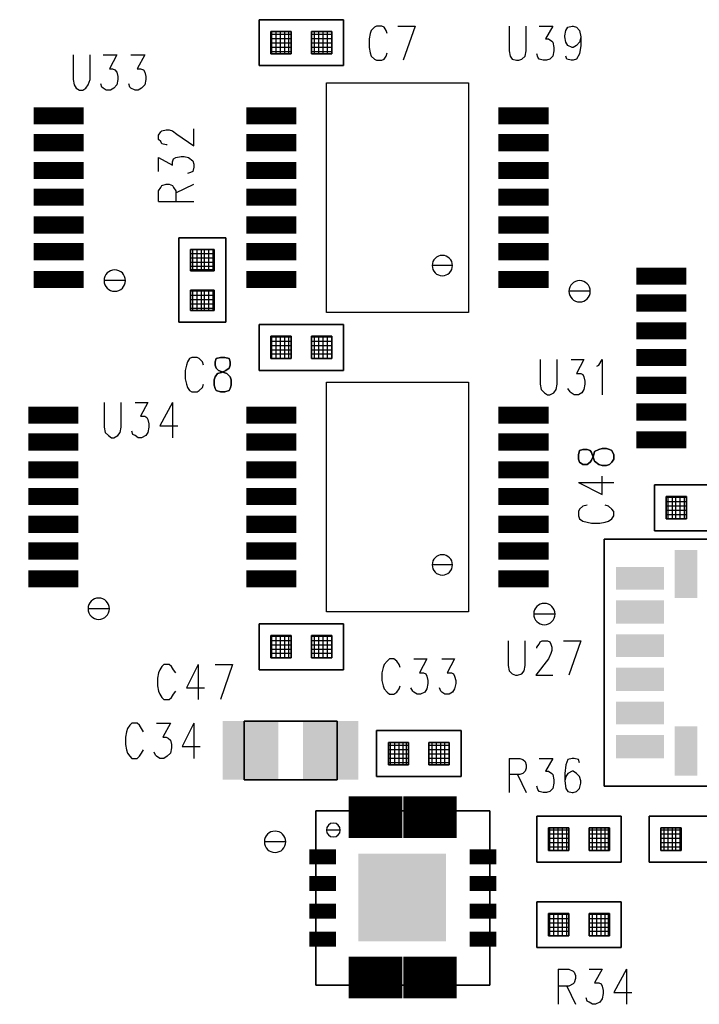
# Model space of a CAD drawing. Extents: x 12 to 27.9, y 10.8 to 21.2.
# Tile 18 of 32: x 19.644 to 20.28, y 15.068 to 15.989. Entities that reach past the tile are written whole.
import ezdxf

# ---------------------------------------------------------------- set-up
doc = ezdxf.new("R2010")
doc.units = 0
doc.layers.add('ASSYDWGBOT_pho', color=1, linetype='CONTINUOUS')

msp = doc.modelspace()

# ---------------------------------------------------------------- linework, layer by layer
at = {"layer": 'ASSYDWGBOT_pho'}
for points in [[(19.868, 15.989), (19.947, 15.989)], [(19.868, 15.946), (19.868, 15.989)], [(19.947, 15.989), (19.947, 15.946)], [(19.898, 15.978), (19.879, 15.978)], [(19.879, 15.978), (19.879, 15.957)], [(19.898, 15.978), (19.879, 15.978)], [(19.879, 15.978), (19.879, 15.957)], [(19.898, 15.957), (19.898, 15.978)], [(19.898, 15.957), (19.898, 15.978)], [(19.936, 15.978), (19.917, 15.978)], [(19.917, 15.978), (19.917, 15.957)], [(19.936, 15.978), (19.917, 15.978)], [(19.917, 15.978), (19.917, 15.957)], [(19.936, 15.957), (19.936, 15.978)], [(19.936, 15.957), (19.936, 15.978)], [(19.879, 15.957), (19.898, 15.957)], [(19.879, 15.957), (19.898, 15.957)], [(19.917, 15.957), (19.936, 15.957)], [(19.917, 15.957), (19.936, 15.957)], [(19.947, 15.946), (19.868, 15.946)], [(19.793, 15.706), (19.793, 15.785)], [(19.793, 15.785), (19.837, 15.785)], [(19.837, 15.785), (19.837, 15.706)], [(19.826, 15.774), (19.804, 15.774)], [(19.804, 15.774), (19.804, 15.754)], [(19.826, 15.774), (19.804, 15.774)], [(19.804, 15.774), (19.804, 15.754)], [(19.826, 15.754), (19.826, 15.774)], [(19.826, 15.754), (19.826, 15.774)], [(19.804, 15.754), (19.826, 15.754)], [(19.804, 15.754), (19.826, 15.754)], [(19.826, 15.736), (19.804, 15.736)], [(19.804, 15.736), (19.804, 15.717)], [(19.826, 15.736), (19.804, 15.736)], [(19.804, 15.736), (19.804, 15.717)], [(19.826, 15.717), (19.826, 15.736)], [(19.826, 15.717), (19.826, 15.736)], [(19.804, 15.717), (19.826, 15.717)], [(19.804, 15.717), (19.826, 15.717)], [(19.837, 15.706), (19.793, 15.706)], [(19.868, 15.704), (19.947, 15.704)], [(19.868, 15.661), (19.868, 15.704)], [(19.947, 15.704), (19.947, 15.661)], [(19.898, 15.693), (19.879, 15.693)], [(19.879, 15.693), (19.879, 15.672)], [(19.898, 15.693), (19.879, 15.693)], [(19.879, 15.693), (19.879, 15.672)], [(19.898, 15.672), (19.898, 15.693)], [(19.898, 15.672), (19.898, 15.693)], [(19.936, 15.693), (19.917, 15.693)], [(19.917, 15.693), (19.917, 15.672)], [(19.936, 15.693), (19.917, 15.693)], [(19.917, 15.693), (19.917, 15.672)], [(19.936, 15.672), (19.936, 15.693)], [(19.936, 15.672), (19.936, 15.693)], [(19.828, 15.672), (19.827, 15.669)], [(19.827, 15.669), (19.827, 15.666)], [(19.832, 15.673), (19.828, 15.672)], [(19.836, 15.673), (19.832, 15.673)], [(19.84, 15.672), (19.836, 15.673)], [(19.841, 15.669), (19.84, 15.672)], [(19.841, 15.666), (19.841, 15.669)], [(19.879, 15.672), (19.898, 15.672)], [(19.879, 15.672), (19.898, 15.672)], [(19.917, 15.672), (19.936, 15.672)], [(19.917, 15.672), (19.936, 15.672)], [(19.827, 15.666), (19.828, 15.663)], [(19.827, 15.655), (19.829, 15.658)], [(19.828, 15.663), (19.83, 15.661)], [(19.829, 15.658), (19.833, 15.659)], [(19.83, 15.661), (19.835, 15.659)], [(19.833, 15.659), (19.837, 15.661)], [(19.835, 15.659), (19.838, 15.658)], [(19.837, 15.661), (19.84, 15.663)], [(19.838, 15.658), (19.841, 15.655)], [(19.84, 15.663), (19.841, 15.666)], [(19.947, 15.661), (19.868, 15.661)], [(19.826, 15.652), (19.827, 15.655)], [(19.826, 15.647), (19.826, 15.652)], [(19.841, 15.655), (19.842, 15.652)], [(19.842, 15.652), (19.842, 15.647)], [(19.827, 15.644), (19.826, 15.647)], [(19.828, 15.642), (19.827, 15.644)], [(19.832, 15.641), (19.828, 15.642)], [(19.836, 15.641), (19.832, 15.641)], [(19.84, 15.642), (19.836, 15.641)], [(19.841, 15.644), (19.84, 15.642)], [(19.842, 15.647), (19.841, 15.644)], [(20.168, 15.586), (20.167, 15.582)], [(20.171, 15.587), (20.168, 15.586)], [(20.175, 15.587), (20.171, 15.587)], [(20.178, 15.586), (20.175, 15.587)], [(20.179, 15.584), (20.178, 15.586)], [(20.181, 15.579), (20.179, 15.584)], [(20.181, 15.581), (20.182, 15.585)], [(20.182, 15.585), (20.186, 15.587)], [(20.186, 15.587), (20.189, 15.588)], [(20.189, 15.588), (20.193, 15.588)], [(20.193, 15.588), (20.196, 15.587)], [(20.196, 15.587), (20.198, 15.586)], [(20.198, 15.586), (20.2, 15.582)], [(20.167, 15.582), (20.167, 15.578)], [(20.167, 15.578), (20.168, 15.575)], [(20.168, 15.575), (20.171, 15.573)], [(20.175, 15.573), (20.178, 15.575)], [(20.178, 15.575), (20.179, 15.577)], [(20.179, 15.577), (20.181, 15.581)], [(20.182, 15.576), (20.181, 15.579)], [(20.186, 15.573), (20.182, 15.576)], [(20.198, 15.575), (20.196, 15.573)], [(20.2, 15.578), (20.198, 15.575)], [(20.2, 15.582), (20.2, 15.578)], [(20.171, 15.573), (20.175, 15.573)], [(20.189, 15.572), (20.186, 15.573)], [(20.193, 15.572), (20.189, 15.572)], [(20.196, 15.573), (20.193, 15.572)], [(20.238, 15.554), (20.317, 15.554)], [(20.238, 15.511), (20.238, 15.554)], [(20.268, 15.543), (20.249, 15.543)], [(20.249, 15.543), (20.249, 15.522)], [(20.268, 15.543), (20.249, 15.543)], [(20.249, 15.543), (20.249, 15.522)], [(20.268, 15.522), (20.268, 15.543)], [(20.268, 15.522), (20.268, 15.543)], [(20.249, 15.522), (20.268, 15.522)], [(20.249, 15.522), (20.268, 15.522)], [(20.317, 15.511), (20.238, 15.511)], [(20.191, 15.272), (20.191, 15.503)], [(20.191, 15.503), (20.344, 15.503)], [(19.868, 15.424), (19.947, 15.424)], [(19.868, 15.381), (19.868, 15.424)], [(19.947, 15.424), (19.947, 15.381)], [(19.898, 15.413), (19.879, 15.413)], [(19.879, 15.413), (19.879, 15.392)], [(19.898, 15.413), (19.879, 15.413)], [(19.879, 15.413), (19.879, 15.392)], [(19.898, 15.392), (19.898, 15.413)], [(19.898, 15.392), (19.898, 15.413)], [(19.936, 15.413), (19.917, 15.413)], [(19.917, 15.413), (19.917, 15.392)], [(19.936, 15.413), (19.917, 15.413)], [(19.917, 15.413), (19.917, 15.392)], [(19.936, 15.392), (19.936, 15.413)], [(19.936, 15.392), (19.936, 15.413)], [(19.879, 15.392), (19.898, 15.392)], [(19.879, 15.392), (19.898, 15.392)], [(19.917, 15.392), (19.936, 15.392)], [(19.917, 15.392), (19.936, 15.392)], [(19.947, 15.381), (19.868, 15.381)], [(19.854, 15.278), (19.854, 15.333)], [(19.854, 15.333), (19.941, 15.333)], [(19.941, 15.333), (19.941, 15.278)], [(19.978, 15.324), (20.057, 15.324)], [(19.978, 15.281), (19.978, 15.324)], [(20.057, 15.324), (20.057, 15.281)], [(20.008, 15.313), (19.989, 15.313)], [(19.989, 15.313), (19.989, 15.292)], [(20.008, 15.313), (19.989, 15.313)], [(19.989, 15.313), (19.989, 15.292)], [(20.008, 15.292), (20.008, 15.313)], [(20.008, 15.292), (20.008, 15.313)], [(20.046, 15.313), (20.027, 15.313)], [(20.027, 15.313), (20.027, 15.292)], [(20.046, 15.313), (20.027, 15.313)], [(20.027, 15.313), (20.027, 15.292)], [(20.046, 15.292), (20.046, 15.313)], [(20.046, 15.292), (20.046, 15.313)], [(19.989, 15.292), (20.008, 15.292)], [(19.989, 15.292), (20.008, 15.292)], [(20.027, 15.292), (20.046, 15.292)], [(20.027, 15.292), (20.046, 15.292)], [(20.057, 15.281), (19.978, 15.281)], [(19.941, 15.278), (19.854, 15.278)], [(20.344, 15.272), (20.191, 15.272)], [(20.084, 15.249), (19.921, 15.249)], [(19.921, 15.249), (19.921, 15.086)], [(20.084, 15.086), (20.084, 15.249)], [(20.128, 15.201), (20.128, 15.244)], [(20.128, 15.244), (20.207, 15.244)], [(20.207, 15.244), (20.207, 15.201)], [(20.233, 15.201), (20.233, 15.244)], [(20.233, 15.244), (20.312, 15.244)], [(20.158, 15.233), (20.139, 15.233)], [(20.139, 15.233), (20.139, 15.212)], [(20.158, 15.233), (20.139, 15.233)], [(20.139, 15.233), (20.139, 15.212)], [(20.158, 15.212), (20.158, 15.233)], [(20.158, 15.212), (20.158, 15.233)], [(20.196, 15.233), (20.177, 15.233)], [(20.177, 15.233), (20.177, 15.212)], [(20.196, 15.233), (20.177, 15.233)], [(20.177, 15.233), (20.177, 15.212)], [(20.196, 15.212), (20.196, 15.233)], [(20.196, 15.212), (20.196, 15.233)], [(20.263, 15.233), (20.244, 15.233)], [(20.244, 15.233), (20.244, 15.212)], [(20.263, 15.233), (20.244, 15.233)], [(20.244, 15.233), (20.244, 15.212)], [(20.263, 15.212), (20.263, 15.233)], [(20.263, 15.212), (20.263, 15.233)], [(20.139, 15.212), (20.158, 15.212)], [(20.139, 15.212), (20.158, 15.212)], [(20.177, 15.212), (20.196, 15.212)], [(20.177, 15.212), (20.196, 15.212)], [(20.244, 15.212), (20.263, 15.212)], [(20.244, 15.212), (20.263, 15.212)], [(20.207, 15.201), (20.128, 15.201)], [(20.312, 15.201), (20.233, 15.201)], [(20.128, 15.164), (20.207, 15.164)], [(20.128, 15.121), (20.128, 15.164)], [(20.207, 15.164), (20.207, 15.121)], [(20.158, 15.153), (20.139, 15.153)], [(20.139, 15.153), (20.139, 15.132)], [(20.158, 15.153), (20.139, 15.153)], [(20.139, 15.153), (20.139, 15.132)], [(20.158, 15.132), (20.158, 15.153)], [(20.158, 15.132), (20.158, 15.153)], [(20.196, 15.153), (20.177, 15.153)], [(20.177, 15.153), (20.177, 15.132)], [(20.196, 15.153), (20.177, 15.153)], [(20.177, 15.153), (20.177, 15.132)], [(20.196, 15.132), (20.196, 15.153)], [(20.196, 15.132), (20.196, 15.153)], [(20.139, 15.132), (20.158, 15.132)], [(20.139, 15.132), (20.158, 15.132)], [(20.177, 15.132), (20.196, 15.132)], [(20.177, 15.132), (20.196, 15.132)], [(20.207, 15.121), (20.128, 15.121)], [(19.921, 15.086), (20.084, 15.086)]]:
    msp.add_lwpolyline(points, close=True, dxfattribs=at)
for points in [[(19.976, 15.982), (19.973, 15.979)], [(19.978, 15.983), (19.976, 15.982)], [(19.983, 15.983), (19.978, 15.983)], [(19.985, 15.982), (19.983, 15.983)], [(19.987, 15.979), (19.985, 15.982)], [(19.998, 15.983), (20.014, 15.983)], [(20.014, 15.983), (20.003, 15.951)], [(20.102, 15.983), (20.102, 15.96)], [(20.118, 15.96), (20.118, 15.983)], [(20.13, 15.983), (20.143, 15.983)], [(20.143, 15.983), (20.136, 15.971)], [(20.155, 15.979), (20.157, 15.982)], [(20.157, 15.982), (20.161, 15.983)], [(20.161, 15.983), (20.162, 15.983)], [(20.162, 15.983), (20.165, 15.982)], [(20.165, 15.982), (20.168, 15.979)], [(19.898, 15.975), (19.879, 15.975)], [(19.898, 15.975), (19.879, 15.975)], [(19.898, 15.971), (19.879, 15.971)], [(19.898, 15.971), (19.879, 15.971)], [(19.88, 15.957), (19.88, 15.978)], [(19.88, 15.957), (19.88, 15.978)], [(19.884, 15.957), (19.884, 15.978)], [(19.884, 15.957), (19.884, 15.978)], [(19.888, 15.957), (19.888, 15.978)], [(19.888, 15.957), (19.888, 15.978)], [(19.892, 15.957), (19.892, 15.978)], [(19.892, 15.957), (19.892, 15.978)], [(19.896, 15.957), (19.896, 15.978)], [(19.896, 15.957), (19.896, 15.978)], [(19.936, 15.975), (19.917, 15.975)], [(19.936, 15.975), (19.917, 15.975)], [(19.936, 15.971), (19.917, 15.971)], [(19.936, 15.971), (19.917, 15.971)], [(19.92, 15.957), (19.92, 15.978)], [(19.92, 15.957), (19.92, 15.978)], [(19.924, 15.957), (19.924, 15.978)], [(19.924, 15.957), (19.924, 15.978)], [(19.928, 15.957), (19.928, 15.978)], [(19.928, 15.957), (19.928, 15.978)], [(19.932, 15.957), (19.932, 15.978)], [(19.932, 15.957), (19.932, 15.978)], [(19.936, 15.957), (19.936, 15.978)], [(19.936, 15.957), (19.936, 15.978)], [(19.972, 15.976), (19.971, 15.971)], [(19.971, 15.971), (19.971, 15.963)], [(19.973, 15.979), (19.972, 15.976)], [(19.988, 15.976), (19.987, 15.979)], [(20.136, 15.971), (20.139, 15.971)], [(20.139, 15.971), (20.142, 15.969)], [(20.154, 15.974), (20.155, 15.979)], [(20.154, 15.973), (20.154, 15.974)], [(20.155, 15.968), (20.154, 15.973)], [(20.168, 15.979), (20.169, 15.973)], [(20.169, 15.973), (20.168, 15.968)], [(20.169, 15.973), (20.169, 15.965)], [(19.898, 15.967), (19.879, 15.967)], [(19.898, 15.967), (19.879, 15.967)], [(19.898, 15.963), (19.879, 15.963)], [(19.898, 15.963), (19.879, 15.963)], [(19.936, 15.967), (19.917, 15.967)], [(19.936, 15.967), (19.917, 15.967)], [(19.936, 15.963), (19.917, 15.963)], [(19.936, 15.963), (19.917, 15.963)], [(19.971, 15.963), (19.972, 15.958)], [(20.142, 15.969), (20.143, 15.968)], [(20.143, 15.968), (20.144, 15.963)], [(20.144, 15.963), (20.144, 15.96)], [(20.157, 15.965), (20.155, 15.968)], [(20.161, 15.963), (20.157, 15.965)], [(20.162, 15.963), (20.161, 15.963)], [(20.165, 15.965), (20.162, 15.963)], [(20.168, 15.968), (20.165, 15.965)], [(20.169, 15.965), (20.168, 15.957)], [(19.694, 15.956), (19.694, 15.933)], [(19.71, 15.933), (19.71, 15.956)], [(19.722, 15.956), (19.735, 15.956)], [(19.735, 15.956), (19.728, 15.943)], [(19.748, 15.956), (19.761, 15.956)], [(19.761, 15.956), (19.754, 15.943)], [(19.898, 15.959), (19.879, 15.959)], [(19.898, 15.959), (19.879, 15.959)], [(19.936, 15.959), (19.917, 15.959)], [(19.936, 15.959), (19.917, 15.959)], [(19.972, 15.958), (19.973, 15.955)], [(19.973, 15.955), (19.976, 15.952)], [(19.976, 15.952), (19.978, 15.951)], [(19.983, 15.951), (19.985, 15.952)], [(19.985, 15.952), (19.987, 15.955)], [(19.987, 15.955), (19.988, 15.958)], [(20.102, 15.96), (20.103, 15.955)], [(20.103, 15.955), (20.105, 15.952)], [(20.105, 15.952), (20.109, 15.951)], [(20.111, 15.951), (20.114, 15.952)], [(20.114, 15.952), (20.117, 15.955)], [(20.117, 15.955), (20.118, 15.96)], [(20.129, 15.954), (20.128, 15.957)], [(20.13, 15.952), (20.129, 15.954)], [(20.134, 15.951), (20.13, 15.952)], [(20.14, 15.952), (20.137, 15.951)], [(20.143, 15.955), (20.14, 15.952)], [(20.144, 15.96), (20.143, 15.955)], [(20.156, 15.952), (20.155, 15.955)], [(20.16, 15.951), (20.156, 15.952)], [(20.165, 15.952), (20.162, 15.951)], [(20.168, 15.957), (20.165, 15.952)], [(19.728, 15.943), (19.731, 15.943)], [(19.731, 15.943), (19.733, 15.942)], [(19.754, 15.943), (19.757, 15.943)], [(19.757, 15.943), (19.76, 15.942)], [(19.978, 15.951), (19.983, 15.951)], [(20.109, 15.951), (20.111, 15.951)], [(20.137, 15.951), (20.134, 15.951)], [(20.162, 15.951), (20.16, 15.951)], [(19.733, 15.942), (19.735, 15.94)], [(19.735, 15.94), (19.736, 15.936)], [(19.736, 15.936), (19.736, 15.933)], [(19.76, 15.942), (19.761, 15.94)], [(19.761, 15.94), (19.762, 15.936)], [(19.762, 15.936), (19.762, 15.933)], [(19.694, 15.933), (19.695, 15.928)], [(19.695, 15.928), (19.697, 15.925)], [(19.697, 15.925), (19.7, 15.923)], [(19.703, 15.923), (19.706, 15.925)], [(19.706, 15.925), (19.708, 15.928)], [(19.708, 15.928), (19.71, 15.933)], [(19.721, 15.926), (19.72, 15.929)], [(19.722, 15.925), (19.721, 15.926)], [(19.725, 15.923), (19.722, 15.925)], [(19.732, 15.925), (19.729, 15.923)], [(19.735, 15.928), (19.732, 15.925)], [(19.736, 15.933), (19.735, 15.928)], [(19.747, 15.926), (19.746, 15.929)], [(19.748, 15.925), (19.747, 15.926)], [(19.752, 15.923), (19.748, 15.925)], [(19.758, 15.925), (19.755, 15.923)], [(19.761, 15.928), (19.758, 15.925)], [(19.762, 15.933), (19.761, 15.928)], [(19.931, 15.715), (19.931, 15.93)], [(19.931, 15.93), (20.064, 15.93)], [(20.064, 15.93), (20.064, 15.715)], [(19.7, 15.923), (19.703, 15.923)], [(19.729, 15.923), (19.725, 15.923)], [(19.755, 15.923), (19.752, 15.923)], [(19.774, 15.881), (19.776, 15.884)], [(19.774, 15.877), (19.774, 15.881)], [(19.776, 15.884), (19.777, 15.885)], [(19.777, 15.885), (19.781, 15.886)], [(19.781, 15.886), (19.784, 15.886)], [(19.784, 15.886), (19.787, 15.885)], [(19.787, 15.885), (19.791, 15.882)], [(19.791, 15.882), (19.807, 15.871)], [(19.807, 15.871), (19.807, 15.887)], [(19.776, 15.875), (19.774, 15.877)], [(19.777, 15.873), (19.776, 15.875)], [(19.781, 15.872), (19.777, 15.873)], [(19.782, 15.872), (19.781, 15.872)], [(19.774, 15.847), (19.774, 15.86)], [(19.774, 15.86), (19.787, 15.853)], [(19.788, 15.859), (19.79, 15.86)], [(19.79, 15.86), (19.795, 15.861)], [(19.795, 15.861), (19.798, 15.861)], [(19.798, 15.861), (19.802, 15.86)], [(19.802, 15.86), (19.806, 15.857)], [(19.787, 15.856), (19.788, 15.859)], [(19.787, 15.853), (19.787, 15.856)], [(19.806, 15.857), (19.807, 15.854)], [(19.807, 15.851), (19.806, 15.847)], [(19.807, 15.854), (19.807, 15.851)], [(19.804, 15.846), (19.801, 15.845)], [(19.806, 15.847), (19.804, 15.846)], [(19.774, 15.829), (19.776, 15.832)], [(19.776, 15.832), (19.777, 15.834)], [(19.777, 15.834), (19.781, 15.835)], [(19.781, 15.835), (19.784, 15.835)], [(19.784, 15.835), (19.787, 15.834)], [(19.787, 15.834), (19.788, 15.832)], [(19.788, 15.832), (19.79, 15.829)], [(19.79, 15.827), (19.807, 15.835)], [(19.774, 15.819), (19.774, 15.829)], [(19.79, 15.829), (19.79, 15.819)], [(19.774, 15.819), (19.807, 15.819)], [(19.826, 15.77), (19.804, 15.77)], [(19.826, 15.77), (19.804, 15.77)], [(19.806, 15.754), (19.806, 15.774)], [(19.806, 15.754), (19.806, 15.774)], [(19.81, 15.754), (19.81, 15.774)], [(19.81, 15.754), (19.81, 15.774)], [(19.814, 15.754), (19.814, 15.774)], [(19.814, 15.754), (19.814, 15.774)], [(19.817, 15.754), (19.817, 15.774)], [(19.817, 15.754), (19.817, 15.774)], [(19.821, 15.754), (19.821, 15.774)], [(19.821, 15.754), (19.821, 15.774)], [(19.825, 15.754), (19.825, 15.774)], [(19.825, 15.754), (19.825, 15.774)], [(19.826, 15.766), (19.804, 15.766)], [(19.826, 15.766), (19.804, 15.766)], [(19.826, 15.762), (19.804, 15.762)], [(19.826, 15.762), (19.804, 15.762)], [(19.826, 15.758), (19.804, 15.758)], [(19.826, 15.758), (19.804, 15.758)], [(19.826, 15.755), (19.804, 15.755)], [(19.826, 15.755), (19.804, 15.755)], [(19.826, 15.735), (19.804, 15.735)], [(19.826, 15.735), (19.804, 15.735)], [(19.826, 15.731), (19.804, 15.731)], [(19.826, 15.731), (19.804, 15.731)], [(19.806, 15.717), (19.806, 15.736)], [(19.806, 15.717), (19.806, 15.736)], [(19.81, 15.717), (19.81, 15.736)], [(19.81, 15.717), (19.81, 15.736)], [(19.814, 15.717), (19.814, 15.736)], [(19.814, 15.717), (19.814, 15.736)], [(19.817, 15.717), (19.817, 15.736)], [(19.817, 15.717), (19.817, 15.736)], [(19.821, 15.717), (19.821, 15.736)], [(19.821, 15.717), (19.821, 15.736)], [(19.825, 15.717), (19.825, 15.736)], [(19.825, 15.717), (19.825, 15.736)], [(19.826, 15.727), (19.804, 15.727)], [(19.826, 15.727), (19.804, 15.727)], [(19.826, 15.723), (19.804, 15.723)], [(19.826, 15.723), (19.804, 15.723)], [(19.826, 15.719), (19.804, 15.719)], [(19.826, 15.719), (19.804, 15.719)], [(20.064, 15.715), (19.931, 15.715)], [(19.898, 15.692), (19.879, 15.692)], [(19.898, 15.692), (19.879, 15.692)], [(19.898, 15.688), (19.879, 15.688)], [(19.898, 15.688), (19.879, 15.688)], [(19.88, 15.672), (19.88, 15.693)], [(19.88, 15.672), (19.88, 15.693)], [(19.884, 15.672), (19.884, 15.693)], [(19.884, 15.672), (19.884, 15.693)], [(19.888, 15.672), (19.888, 15.693)], [(19.888, 15.672), (19.888, 15.693)], [(19.892, 15.672), (19.892, 15.693)], [(19.892, 15.672), (19.892, 15.693)], [(19.896, 15.672), (19.896, 15.693)], [(19.896, 15.672), (19.896, 15.693)], [(19.936, 15.692), (19.917, 15.692)], [(19.936, 15.692), (19.917, 15.692)], [(19.936, 15.688), (19.917, 15.688)], [(19.936, 15.688), (19.917, 15.688)], [(19.92, 15.672), (19.92, 15.693)], [(19.92, 15.672), (19.92, 15.693)], [(19.924, 15.672), (19.924, 15.693)], [(19.924, 15.672), (19.924, 15.693)], [(19.928, 15.672), (19.928, 15.693)], [(19.928, 15.672), (19.928, 15.693)], [(19.932, 15.672), (19.932, 15.693)], [(19.932, 15.672), (19.932, 15.693)], [(19.936, 15.672), (19.936, 15.693)], [(19.936, 15.672), (19.936, 15.693)], [(19.898, 15.684), (19.879, 15.684)], [(19.898, 15.684), (19.879, 15.684)], [(19.898, 15.68), (19.879, 15.68)], [(19.898, 15.68), (19.879, 15.68)], [(19.898, 15.676), (19.879, 15.676)], [(19.898, 15.676), (19.879, 15.676)], [(19.936, 15.684), (19.917, 15.684)], [(19.936, 15.684), (19.917, 15.684)], [(19.936, 15.68), (19.917, 15.68)], [(19.936, 15.68), (19.917, 15.68)], [(19.936, 15.676), (19.917, 15.676)], [(19.936, 15.676), (19.917, 15.676)], [(19.801, 15.669), (19.8, 15.666)], [(19.803, 15.672), (19.801, 15.669)], [(19.805, 15.673), (19.803, 15.672)], [(19.81, 15.673), (19.805, 15.673)], [(19.812, 15.672), (19.81, 15.673)], [(19.815, 15.669), (19.812, 15.672)], [(19.816, 15.666), (19.815, 15.669)], [(20.131, 15.671), (20.131, 15.648)], [(20.147, 15.648), (20.147, 15.671)], [(20.16, 15.671), (20.172, 15.671)], [(20.172, 15.671), (20.165, 15.658)], [(20.186, 15.666), (20.189, 15.671)], [(20.189, 15.671), (20.189, 15.638)], [(19.8, 15.666), (19.799, 15.661)], [(19.799, 15.661), (19.799, 15.653)], [(20.165, 15.658), (20.169, 15.658)], [(20.169, 15.658), (20.171, 15.657)], [(20.184, 15.665), (20.186, 15.666)], [(19.799, 15.653), (19.8, 15.648)], [(19.8, 15.648), (19.801, 15.645)], [(19.815, 15.645), (19.816, 15.648)], [(19.931, 15.435), (19.931, 15.65)], [(19.931, 15.65), (20.064, 15.65)], [(20.064, 15.65), (20.064, 15.435)], [(20.131, 15.648), (20.132, 15.643)], [(20.146, 15.643), (20.147, 15.648)], [(20.171, 15.657), (20.172, 15.655)], [(20.172, 15.655), (20.173, 15.651)], [(20.173, 15.648), (20.172, 15.643)], [(20.173, 15.651), (20.173, 15.648)], [(19.801, 15.645), (19.803, 15.642)], [(19.803, 15.642), (19.805, 15.641)], [(19.805, 15.641), (19.81, 15.641)], [(19.81, 15.641), (19.812, 15.642)], [(19.812, 15.642), (19.815, 15.645)], [(20.132, 15.643), (20.135, 15.64)], [(20.135, 15.64), (20.138, 15.638)], [(20.14, 15.638), (20.144, 15.64)], [(20.144, 15.64), (20.146, 15.643)], [(20.159, 15.641), (20.157, 15.644)], [(20.16, 15.64), (20.159, 15.641)], [(20.163, 15.638), (20.16, 15.64)], [(20.17, 15.64), (20.167, 15.638)], [(20.172, 15.643), (20.17, 15.64)], [(19.723, 15.631), (19.723, 15.608)], [(19.739, 15.608), (19.739, 15.631)], [(19.752, 15.631), (19.764, 15.631)], [(19.764, 15.631), (19.757, 15.618)], [(19.787, 15.631), (19.775, 15.609)], [(19.787, 15.631), (19.787, 15.598)], [(20.138, 15.638), (20.14, 15.638)], [(20.167, 15.638), (20.163, 15.638)], [(19.757, 15.618), (19.761, 15.618)], [(19.761, 15.618), (19.763, 15.617)], [(19.763, 15.617), (19.764, 15.615)], [(19.764, 15.615), (19.765, 15.611)], [(19.765, 15.611), (19.765, 15.608)], [(19.723, 15.608), (19.724, 15.603)], [(19.724, 15.603), (19.727, 15.6)], [(19.736, 15.6), (19.738, 15.603)], [(19.738, 15.603), (19.739, 15.608)], [(19.75, 15.601), (19.749, 15.604)], [(19.764, 15.603), (19.762, 15.6)], [(19.765, 15.608), (19.764, 15.603)], [(19.775, 15.609), (19.792, 15.609)], [(19.727, 15.6), (19.73, 15.598)], [(19.73, 15.598), (19.732, 15.598)], [(19.732, 15.598), (19.736, 15.6)], [(19.752, 15.6), (19.75, 15.601)], [(19.755, 15.598), (19.752, 15.6)], [(19.758, 15.598), (19.755, 15.598)], [(19.762, 15.6), (19.758, 15.598)], [(20.167, 15.556), (20.189, 15.545)], [(20.167, 15.556), (20.2, 15.556)], [(20.189, 15.545), (20.189, 15.562)], [(20.268, 15.542), (20.249, 15.542)], [(20.268, 15.542), (20.249, 15.542)], [(20.268, 15.538), (20.249, 15.538)], [(20.268, 15.538), (20.249, 15.538)], [(20.251, 15.522), (20.251, 15.543)], [(20.251, 15.522), (20.251, 15.543)], [(20.255, 15.522), (20.255, 15.543)], [(20.255, 15.522), (20.255, 15.543)], [(20.258, 15.522), (20.258, 15.543)], [(20.258, 15.522), (20.258, 15.543)], [(20.262, 15.522), (20.262, 15.543)], [(20.262, 15.522), (20.262, 15.543)], [(20.266, 15.522), (20.266, 15.543)], [(20.266, 15.522), (20.266, 15.543)], [(20.168, 15.531), (20.167, 15.529)], [(20.167, 15.529), (20.167, 15.525)], [(20.171, 15.534), (20.168, 15.531)], [(20.175, 15.535), (20.171, 15.534)], [(20.195, 15.534), (20.192, 15.535)], [(20.198, 15.531), (20.195, 15.534)], [(20.2, 15.529), (20.198, 15.531)], [(20.2, 15.525), (20.2, 15.529)], [(20.268, 15.534), (20.249, 15.534)], [(20.268, 15.534), (20.249, 15.534)], [(20.268, 15.53), (20.249, 15.53)], [(20.268, 15.53), (20.249, 15.53)], [(20.167, 15.525), (20.168, 15.522)], [(20.168, 15.522), (20.171, 15.52)], [(20.171, 15.52), (20.175, 15.519)], [(20.175, 15.519), (20.179, 15.518)], [(20.187, 15.518), (20.192, 15.519)], [(20.192, 15.519), (20.195, 15.52)], [(20.195, 15.52), (20.198, 15.522)], [(20.198, 15.522), (20.2, 15.525)], [(20.268, 15.526), (20.249, 15.526)], [(20.268, 15.526), (20.249, 15.526)], [(20.268, 15.522), (20.249, 15.522)], [(20.268, 15.522), (20.249, 15.522)], [(20.179, 15.518), (20.187, 15.518)], [(20.064, 15.435), (19.931, 15.435)], [(19.898, 15.412), (19.879, 15.412)], [(19.898, 15.412), (19.879, 15.412)], [(19.88, 15.392), (19.88, 15.413)], [(19.88, 15.392), (19.88, 15.413)], [(19.884, 15.392), (19.884, 15.413)], [(19.884, 15.392), (19.884, 15.413)], [(19.888, 15.392), (19.888, 15.413)], [(19.888, 15.392), (19.888, 15.413)], [(19.892, 15.392), (19.892, 15.413)], [(19.892, 15.392), (19.892, 15.413)], [(19.896, 15.392), (19.896, 15.413)], [(19.896, 15.392), (19.896, 15.413)], [(19.936, 15.412), (19.917, 15.412)], [(19.936, 15.412), (19.917, 15.412)], [(19.92, 15.392), (19.92, 15.413)], [(19.92, 15.392), (19.92, 15.413)], [(19.924, 15.392), (19.924, 15.413)], [(19.924, 15.392), (19.924, 15.413)], [(19.928, 15.392), (19.928, 15.413)], [(19.928, 15.392), (19.928, 15.413)], [(19.932, 15.392), (19.932, 15.413)], [(19.932, 15.392), (19.932, 15.413)], [(19.936, 15.392), (19.936, 15.413)], [(19.936, 15.392), (19.936, 15.413)], [(19.898, 15.408), (19.879, 15.408)], [(19.898, 15.408), (19.879, 15.408)], [(19.898, 15.404), (19.879, 15.404)], [(19.898, 15.404), (19.879, 15.404)], [(19.898, 15.4), (19.879, 15.4)], [(19.898, 15.4), (19.879, 15.4)], [(19.936, 15.408), (19.917, 15.408)], [(19.936, 15.408), (19.917, 15.408)], [(19.936, 15.404), (19.917, 15.404)], [(19.936, 15.404), (19.917, 15.404)], [(19.936, 15.4), (19.917, 15.4)], [(19.936, 15.4), (19.917, 15.4)], [(20.101, 15.408), (20.101, 15.385)], [(20.117, 15.385), (20.117, 15.408)], [(20.128, 15.402), (20.13, 15.405)], [(20.128, 15.401), (20.128, 15.402)], [(20.13, 15.405), (20.131, 15.407)], [(20.131, 15.407), (20.133, 15.408)], [(20.133, 15.408), (20.138, 15.408)], [(20.138, 15.408), (20.14, 15.407)], [(20.14, 15.407), (20.141, 15.405)], [(20.141, 15.405), (20.142, 15.402)], [(20.142, 15.402), (20.142, 15.399)], [(20.153, 15.408), (20.169, 15.408)], [(20.169, 15.408), (20.158, 15.376)], [(19.898, 15.396), (19.879, 15.396)], [(19.898, 15.396), (19.879, 15.396)], [(19.898, 15.392), (19.879, 15.392)], [(19.898, 15.392), (19.879, 15.392)], [(19.936, 15.396), (19.917, 15.396)], [(19.936, 15.396), (19.917, 15.396)], [(19.936, 15.392), (19.917, 15.392)], [(19.936, 15.392), (19.917, 15.392)], [(19.99, 15.391), (19.988, 15.389)], [(19.994, 15.391), (19.99, 15.391)], [(19.997, 15.389), (19.994, 15.391)], [(20.013, 15.391), (20.025, 15.391)], [(20.025, 15.391), (20.018, 15.378)], [(20.039, 15.391), (20.051, 15.391)], [(20.051, 15.391), (20.044, 15.378)], [(20.139, 15.391), (20.127, 15.376)], [(20.141, 15.396), (20.139, 15.391)], [(20.142, 15.399), (20.141, 15.396)], [(19.775, 15.381), (19.774, 15.378)], [(19.777, 15.384), (19.775, 15.381)], [(19.779, 15.386), (19.777, 15.384)], [(19.784, 15.386), (19.779, 15.386)], [(19.786, 15.384), (19.784, 15.386)], [(19.788, 15.381), (19.786, 15.384)], [(19.79, 15.378), (19.788, 15.381)], [(19.811, 15.386), (19.8, 15.364)], [(19.811, 15.386), (19.811, 15.353)], [(19.827, 15.386), (19.843, 15.386)], [(19.843, 15.386), (19.832, 15.353)], [(19.984, 15.383), (19.983, 15.378)], [(19.985, 15.386), (19.984, 15.383)], [(19.988, 15.389), (19.985, 15.386)], [(19.999, 15.386), (19.997, 15.389)], [(20, 15.383), (19.999, 15.386)], [(20.101, 15.385), (20.102, 15.38)], [(20.116, 15.38), (20.117, 15.385)], [(19.774, 15.378), (19.773, 15.373)], [(19.773, 15.373), (19.773, 15.366)], [(19.983, 15.378), (19.983, 15.371)], [(20.018, 15.378), (20.022, 15.378)], [(20.022, 15.378), (20.024, 15.377)], [(20.024, 15.377), (20.025, 15.375)], [(20.025, 15.375), (20.026, 15.371)], [(20.044, 15.378), (20.048, 15.378)], [(20.048, 15.378), (20.05, 15.377)], [(20.05, 15.377), (20.051, 15.375)], [(20.051, 15.375), (20.052, 15.371)], [(20.102, 15.38), (20.105, 15.377)], [(20.105, 15.377), (20.108, 15.376)], [(20.108, 15.376), (20.11, 15.376)], [(20.11, 15.376), (20.114, 15.377)], [(20.114, 15.377), (20.116, 15.38)], [(20.127, 15.376), (20.143, 15.376)], [(19.773, 15.366), (19.774, 15.361)], [(19.8, 15.364), (19.817, 15.364)], [(19.983, 15.371), (19.984, 15.366)], [(19.984, 15.366), (19.985, 15.363)], [(19.985, 15.363), (19.988, 15.36)], [(19.997, 15.36), (19.999, 15.363)], [(19.999, 15.363), (20, 15.366)], [(20.012, 15.361), (20.01, 15.364)], [(20.025, 15.363), (20.023, 15.36)], [(20.026, 15.368), (20.025, 15.363)], [(20.026, 15.371), (20.026, 15.368)], [(20.038, 15.361), (20.037, 15.364)], [(20.051, 15.363), (20.049, 15.36)], [(20.052, 15.368), (20.051, 15.363)], [(20.052, 15.371), (20.052, 15.368)], [(19.774, 15.361), (19.775, 15.358)], [(19.775, 15.358), (19.777, 15.355)], [(19.777, 15.355), (19.779, 15.353)], [(19.784, 15.353), (19.786, 15.355)], [(19.786, 15.355), (19.788, 15.358)], [(19.788, 15.358), (19.79, 15.361)], [(19.988, 15.36), (19.99, 15.358)], [(19.99, 15.358), (19.994, 15.358)], [(19.994, 15.358), (19.997, 15.36)], [(20.013, 15.36), (20.012, 15.361)], [(20.016, 15.358), (20.013, 15.36)], [(20.019, 15.358), (20.016, 15.358)], [(20.023, 15.36), (20.019, 15.358)], [(20.039, 15.36), (20.038, 15.361)], [(20.042, 15.358), (20.039, 15.36)], [(20.046, 15.358), (20.042, 15.358)], [(20.049, 15.36), (20.046, 15.358)], [(19.779, 15.353), (19.784, 15.353)], [(19.745, 15.326), (19.744, 15.323)], [(19.747, 15.329), (19.745, 15.326)], [(19.749, 15.331), (19.747, 15.329)], [(19.754, 15.331), (19.749, 15.331)], [(19.756, 15.329), (19.754, 15.331)], [(19.758, 15.326), (19.756, 15.329)], [(19.76, 15.323), (19.758, 15.326)], [(19.772, 15.331), (19.785, 15.331)], [(19.785, 15.331), (19.778, 15.318)], [(19.807, 15.331), (19.796, 15.309)], [(19.807, 15.331), (19.807, 15.298)], [(19.905, 15.333), (19.89, 15.333)], [(19.744, 15.323), (19.743, 15.318)], [(19.743, 15.318), (19.743, 15.311)], [(19.778, 15.318), (19.781, 15.318)], [(19.781, 15.318), (19.783, 15.317)], [(19.783, 15.317), (19.785, 15.315)], [(19.743, 15.311), (19.744, 15.306)], [(19.785, 15.315), (19.786, 15.311)], [(19.786, 15.308), (19.785, 15.303)], [(19.786, 15.311), (19.786, 15.308)], [(19.796, 15.309), (19.813, 15.309)], [(20.008, 15.31), (19.989, 15.31)], [(20.008, 15.31), (19.989, 15.31)], [(19.991, 15.292), (19.991, 15.313)], [(19.991, 15.292), (19.991, 15.313)], [(19.995, 15.292), (19.995, 15.313)], [(19.995, 15.292), (19.995, 15.313)], [(19.999, 15.292), (19.999, 15.313)], [(19.999, 15.292), (19.999, 15.313)], [(20.003, 15.292), (20.003, 15.313)], [(20.003, 15.292), (20.003, 15.313)], [(20.006, 15.292), (20.006, 15.313)], [(20.006, 15.292), (20.006, 15.313)], [(20.046, 15.31), (20.027, 15.31)], [(20.046, 15.31), (20.027, 15.31)], [(20.03, 15.292), (20.03, 15.313)], [(20.03, 15.292), (20.03, 15.313)], [(20.034, 15.292), (20.034, 15.313)], [(20.034, 15.292), (20.034, 15.313)], [(20.038, 15.292), (20.038, 15.313)], [(20.038, 15.292), (20.038, 15.313)], [(20.042, 15.292), (20.042, 15.313)], [(20.042, 15.292), (20.042, 15.313)], [(20.046, 15.292), (20.046, 15.313)], [(20.046, 15.292), (20.046, 15.313)], [(19.744, 15.306), (19.745, 15.303)], [(19.745, 15.303), (19.747, 15.3)], [(19.747, 15.3), (19.749, 15.298)], [(19.749, 15.298), (19.754, 15.298)], [(19.754, 15.298), (19.756, 15.3)], [(19.756, 15.3), (19.758, 15.303)], [(19.758, 15.303), (19.76, 15.306)], [(19.771, 15.301), (19.77, 15.304)], [(19.772, 15.3), (19.771, 15.301)], [(19.775, 15.298), (19.772, 15.3)], [(19.779, 15.298), (19.775, 15.298)], [(19.782, 15.3), (19.779, 15.298)], [(19.785, 15.303), (19.782, 15.3)], [(20.008, 15.306), (19.989, 15.306)], [(20.008, 15.306), (19.989, 15.306)], [(20.008, 15.302), (19.989, 15.302)], [(20.008, 15.302), (19.989, 15.302)], [(20.008, 15.298), (19.989, 15.298)], [(20.008, 15.298), (19.989, 15.298)], [(20.046, 15.306), (20.027, 15.306)], [(20.046, 15.306), (20.027, 15.306)], [(20.046, 15.302), (20.027, 15.302)], [(20.046, 15.302), (20.027, 15.302)], [(20.046, 15.298), (20.027, 15.298)], [(20.046, 15.298), (20.027, 15.298)], [(20.102, 15.298), (20.102, 15.266)], [(20.102, 15.298), (20.112, 15.298)], [(20.112, 15.298), (20.115, 15.297)], [(20.13, 15.298), (20.143, 15.298)], [(20.143, 15.298), (20.136, 15.286)], [(20.161, 15.298), (20.157, 15.297)], [(20.163, 15.298), (20.161, 15.298)], [(20.167, 15.297), (20.163, 15.298)], [(20.008, 15.294), (19.989, 15.294)], [(20.008, 15.294), (19.989, 15.294)], [(20.046, 15.294), (20.027, 15.294)], [(20.046, 15.294), (20.027, 15.294)], [(20.115, 15.297), (20.117, 15.295)], [(20.117, 15.295), (20.118, 15.292)], [(20.118, 15.289), (20.117, 15.286)], [(20.118, 15.292), (20.118, 15.289)], [(20.155, 15.292), (20.154, 15.284)], [(20.157, 15.297), (20.155, 15.292)], [(20.168, 15.294), (20.167, 15.297)], [(20.112, 15.283), (20.102, 15.283)], [(20.11, 15.283), (20.118, 15.266)], [(20.115, 15.284), (20.112, 15.283)], [(20.117, 15.286), (20.115, 15.284)], [(20.136, 15.286), (20.139, 15.286)], [(20.139, 15.286), (20.142, 15.284)], [(20.142, 15.284), (20.143, 15.283)], [(20.143, 15.283), (20.144, 15.278)], [(20.154, 15.284), (20.154, 15.277)], [(20.155, 15.281), (20.154, 15.277)], [(20.157, 15.284), (20.155, 15.281)], [(20.161, 15.286), (20.157, 15.284)], [(20.162, 15.286), (20.161, 15.286)], [(20.165, 15.284), (20.162, 15.286)], [(20.168, 15.281), (20.165, 15.284)], [(20.169, 15.277), (20.168, 15.281)], [(19.905, 15.278), (19.89, 15.278)], [(20.129, 15.269), (20.128, 15.272)], [(20.144, 15.275), (20.143, 15.27)], [(20.144, 15.278), (20.144, 15.275)], [(20.154, 15.277), (20.155, 15.27)], [(20.168, 15.27), (20.169, 15.275)], [(20.169, 15.275), (20.169, 15.277)], [(20.13, 15.267), (20.129, 15.269)], [(20.134, 15.266), (20.13, 15.267)], [(20.137, 15.266), (20.134, 15.266)], [(20.14, 15.267), (20.137, 15.266)], [(20.143, 15.27), (20.14, 15.267)], [(20.155, 15.27), (20.157, 15.267)], [(20.157, 15.267), (20.161, 15.266)], [(20.161, 15.266), (20.162, 15.266)], [(20.162, 15.266), (20.165, 15.267)], [(20.165, 15.267), (20.168, 15.27)], [(19.921, 15.219), (19.921, 15.249)], [(19.921, 15.249), (19.951, 15.249)], [(20.054, 15.249), (20.084, 15.249)], [(20.084, 15.249), (20.084, 15.219)], [(20.158, 15.231), (20.139, 15.231)], [(20.158, 15.231), (20.139, 15.231)], [(20.158, 15.227), (20.139, 15.227)], [(20.158, 15.227), (20.139, 15.227)], [(20.14, 15.212), (20.14, 15.233)], [(20.14, 15.212), (20.14, 15.233)], [(20.144, 15.212), (20.144, 15.233)], [(20.144, 15.212), (20.144, 15.233)], [(20.148, 15.212), (20.148, 15.233)], [(20.148, 15.212), (20.148, 15.233)], [(20.152, 15.212), (20.152, 15.233)], [(20.152, 15.212), (20.152, 15.233)], [(20.156, 15.212), (20.156, 15.233)], [(20.156, 15.212), (20.156, 15.233)], [(20.196, 15.231), (20.177, 15.231)], [(20.196, 15.231), (20.177, 15.231)], [(20.196, 15.227), (20.177, 15.227)], [(20.196, 15.227), (20.177, 15.227)], [(20.18, 15.212), (20.18, 15.233)], [(20.18, 15.212), (20.18, 15.233)], [(20.184, 15.212), (20.184, 15.233)], [(20.184, 15.212), (20.184, 15.233)], [(20.188, 15.212), (20.188, 15.233)], [(20.188, 15.212), (20.188, 15.233)], [(20.192, 15.212), (20.192, 15.233)], [(20.192, 15.212), (20.192, 15.233)], [(20.195, 15.212), (20.195, 15.233)], [(20.195, 15.212), (20.195, 15.233)], [(20.263, 15.231), (20.244, 15.231)], [(20.263, 15.231), (20.244, 15.231)], [(20.263, 15.227), (20.244, 15.227)], [(20.263, 15.227), (20.244, 15.227)], [(20.247, 15.212), (20.247, 15.233)], [(20.247, 15.212), (20.247, 15.233)], [(20.251, 15.212), (20.251, 15.233)], [(20.251, 15.212), (20.251, 15.233)], [(20.255, 15.212), (20.255, 15.233)], [(20.255, 15.212), (20.255, 15.233)], [(20.258, 15.212), (20.258, 15.233)], [(20.258, 15.212), (20.258, 15.233)], [(20.262, 15.212), (20.262, 15.233)], [(20.262, 15.212), (20.262, 15.233)], [(20.158, 15.223), (20.139, 15.223)], [(20.158, 15.223), (20.139, 15.223)], [(20.158, 15.219), (20.139, 15.219)], [(20.158, 15.219), (20.139, 15.219)], [(20.158, 15.215), (20.139, 15.215)], [(20.158, 15.215), (20.139, 15.215)], [(20.196, 15.223), (20.177, 15.223)], [(20.196, 15.223), (20.177, 15.223)], [(20.196, 15.219), (20.177, 15.219)], [(20.196, 15.219), (20.177, 15.219)], [(20.196, 15.215), (20.177, 15.215)], [(20.196, 15.215), (20.177, 15.215)], [(20.263, 15.223), (20.244, 15.223)], [(20.263, 15.223), (20.244, 15.223)], [(20.263, 15.219), (20.244, 15.219)], [(20.263, 15.219), (20.244, 15.219)], [(20.263, 15.215), (20.244, 15.215)], [(20.263, 15.215), (20.244, 15.215)], [(20.158, 15.152), (20.139, 15.152)], [(20.158, 15.152), (20.139, 15.152)], [(20.14, 15.132), (20.14, 15.153)], [(20.14, 15.132), (20.14, 15.153)], [(20.144, 15.132), (20.144, 15.153)], [(20.144, 15.132), (20.144, 15.153)], [(20.148, 15.132), (20.148, 15.153)], [(20.148, 15.132), (20.148, 15.153)], [(20.152, 15.132), (20.152, 15.153)], [(20.152, 15.132), (20.152, 15.153)], [(20.156, 15.132), (20.156, 15.153)], [(20.156, 15.132), (20.156, 15.153)], [(20.196, 15.152), (20.177, 15.152)], [(20.196, 15.152), (20.177, 15.152)], [(20.18, 15.132), (20.18, 15.153)], [(20.18, 15.132), (20.18, 15.153)], [(20.184, 15.132), (20.184, 15.153)], [(20.184, 15.132), (20.184, 15.153)], [(20.188, 15.132), (20.188, 15.153)], [(20.188, 15.132), (20.188, 15.153)], [(20.192, 15.132), (20.192, 15.153)], [(20.192, 15.132), (20.192, 15.153)], [(20.195, 15.132), (20.195, 15.153)], [(20.195, 15.132), (20.195, 15.153)], [(20.158, 15.148), (20.139, 15.148)], [(20.158, 15.148), (20.139, 15.148)], [(20.158, 15.144), (20.139, 15.144)], [(20.158, 15.144), (20.139, 15.144)], [(20.196, 15.148), (20.177, 15.148)], [(20.196, 15.148), (20.177, 15.148)], [(20.196, 15.144), (20.177, 15.144)], [(20.196, 15.144), (20.177, 15.144)], [(20.158, 15.14), (20.139, 15.14)], [(20.158, 15.14), (20.139, 15.14)], [(20.158, 15.136), (20.139, 15.136)], [(20.158, 15.136), (20.139, 15.136)], [(20.196, 15.14), (20.177, 15.14)], [(20.196, 15.14), (20.177, 15.14)], [(20.196, 15.136), (20.177, 15.136)], [(20.196, 15.136), (20.177, 15.136)], [(20.158, 15.132), (20.139, 15.132)], [(20.158, 15.132), (20.139, 15.132)], [(20.196, 15.132), (20.177, 15.132)], [(20.196, 15.132), (20.177, 15.132)], [(19.921, 15.086), (19.921, 15.117)], [(20.084, 15.117), (20.084, 15.086)], [(20.148, 15.101), (20.148, 15.068)], [(20.148, 15.101), (20.158, 15.101)], [(20.158, 15.101), (20.162, 15.099)], [(20.162, 15.099), (20.163, 15.098)], [(20.163, 15.098), (20.164, 15.095)], [(20.177, 15.101), (20.189, 15.101)], [(20.189, 15.101), (20.182, 15.088)], [(20.212, 15.101), (20.2, 15.079)], [(20.212, 15.101), (20.212, 15.068)], [(19.951, 15.086), (19.921, 15.086)], [(20.084, 15.086), (20.054, 15.086)], [(20.162, 15.087), (20.158, 15.085)], [(20.163, 15.088), (20.162, 15.087)], [(20.164, 15.092), (20.163, 15.088)], [(20.164, 15.095), (20.164, 15.092)], [(20.182, 15.088), (20.186, 15.088)], [(20.186, 15.088), (20.188, 15.087)], [(20.188, 15.087), (20.189, 15.085)], [(20.158, 15.085), (20.148, 15.085)], [(20.156, 15.085), (20.164, 15.068)], [(20.189, 15.085), (20.19, 15.081)], [(20.19, 15.078), (20.189, 15.073)], [(20.19, 15.081), (20.19, 15.078)], [(20.2, 15.079), (20.217, 15.079)], [(20.175, 15.071), (20.174, 15.074)], [(20.177, 15.07), (20.175, 15.071)], [(20.18, 15.068), (20.177, 15.07)], [(20.183, 15.068), (20.18, 15.068)], [(20.187, 15.07), (20.183, 15.068)], [(20.189, 15.073), (20.187, 15.07)]]:
    msp.add_lwpolyline(points, dxfattribs=at)
for points, const_width in [([(19.657, 15.899), (19.704, 15.899)], 0.016), ([(19.856, 15.899), (19.903, 15.899)], 0.016), ([(20.092, 15.899), (20.139, 15.899)], 0.016), ([(19.657, 15.874), (19.704, 15.874)], 0.016), ([(19.856, 15.874), (19.903, 15.874)], 0.016), ([(20.092, 15.874), (20.139, 15.874)], 0.016), ([(19.657, 15.848), (19.704, 15.848)], 0.016), ([(19.856, 15.848), (19.903, 15.848)], 0.016), ([(20.092, 15.848), (20.139, 15.848)], 0.016), ([(19.657, 15.823), (19.704, 15.823)], 0.016), ([(19.856, 15.823), (19.903, 15.823)], 0.016), ([(20.092, 15.823), (20.139, 15.823)], 0.016), ([(19.657, 15.797), (19.704, 15.797)], 0.016), ([(19.856, 15.797), (19.903, 15.797)], 0.016), ([(20.092, 15.797), (20.139, 15.797)], 0.016), ([(19.657, 15.772), (19.704, 15.772)], 0.016), ([(19.856, 15.772), (19.903, 15.772)], 0.016), ([(20.092, 15.772), (20.139, 15.772)], 0.016), ([(19.657, 15.746), (19.704, 15.746)], 0.016), ([(19.856, 15.746), (19.903, 15.746)], 0.016), ([(20.092, 15.746), (20.139, 15.746)], 0.016), ([(20.221, 15.749), (20.268, 15.749)], 0.016), ([(20.221, 15.724), (20.268, 15.724)], 0.016), ([(20.221, 15.698), (20.268, 15.698)], 0.016), ([(20.221, 15.673), (20.268, 15.673)], 0.016), ([(20.221, 15.647), (20.268, 15.647)], 0.016), ([(20.221, 15.622), (20.268, 15.622)], 0.016), ([(19.652, 15.619), (19.699, 15.619)], 0.016), ([(19.856, 15.619), (19.903, 15.619)], 0.016), ([(20.092, 15.619), (20.139, 15.619)], 0.016), ([(19.652, 15.594), (19.699, 15.594)], 0.016), ([(19.856, 15.594), (19.903, 15.594)], 0.016), ([(20.092, 15.594), (20.139, 15.594)], 0.016), ([(20.221, 15.596), (20.268, 15.596)], 0.016), ([(19.652, 15.568), (19.699, 15.568)], 0.016), ([(19.856, 15.568), (19.903, 15.568)], 0.016), ([(20.092, 15.568), (20.139, 15.568)], 0.016), ([(19.652, 15.543), (19.699, 15.543)], 0.016), ([(19.856, 15.543), (19.903, 15.543)], 0.016), ([(20.092, 15.543), (20.139, 15.543)], 0.016), ([(19.652, 15.517), (19.699, 15.517)], 0.016), ([(19.856, 15.517), (19.903, 15.517)], 0.016), ([(20.092, 15.517), (20.139, 15.517)], 0.016), ([(19.652, 15.492), (19.699, 15.492)], 0.016), ([(19.856, 15.492), (19.903, 15.492)], 0.016), ([(20.092, 15.492), (20.139, 15.492)], 0.016), ([(19.652, 15.466), (19.699, 15.466)], 0.016), ([(19.856, 15.466), (19.903, 15.466)], 0.016), ([(20.092, 15.466), (20.139, 15.466)], 0.016), ([(19.977, 15.243), (19.952, 15.243)], 0.039), ([(20.002, 15.243), (19.977, 15.243)], 0.039), ([(20.028, 15.243), (20.003, 15.243)], 0.039), ([(20.053, 15.243), (20.028, 15.243)], 0.039), ([(19.915, 15.206), (19.94, 15.206)], 0.014), ([(20.065, 15.206), (20.09, 15.206)], 0.014), ([(19.915, 15.181), (19.94, 15.181)], 0.014), ([(20.065, 15.181), (20.09, 15.181)], 0.014), ([(19.915, 15.155), (19.94, 15.155)], 0.014), ([(20.065, 15.155), (20.09, 15.155)], 0.014), ([(19.915, 15.129), (19.94, 15.129)], 0.014), ([(20.065, 15.129), (20.09, 15.129)], 0.014), ([(19.977, 15.093), (19.952, 15.093)], 0.039), ([(20.002, 15.093), (19.977, 15.093)], 0.039), ([(20.028, 15.093), (20.003, 15.093)], 0.039), ([(20.053, 15.093), (20.028, 15.093)], 0.039)]:
    msp.add_lwpolyline(points, dxfattribs=dict(at, const_width=const_width))
for points in [[(20.049, 15.759, 1), (20.03, 15.759, 1)], [(20.03, 15.759, 1), (20.049, 15.759)], [(19.743, 15.745, 1), (19.723, 15.745, 1)], [(19.723, 15.745, 1), (19.743, 15.745)], [(20.178, 15.735, 1), (20.158, 15.735, 1)], [(20.158, 15.735, 1), (20.178, 15.735)], [(20.049, 15.479, 1), (20.03, 15.479, 1)], [(20.03, 15.479, 1), (20.049, 15.479)], [(19.728, 15.438, 1), (19.708, 15.438, 1)], [(19.708, 15.438, 1), (19.728, 15.438)], [(20.145, 15.433, 1), (20.125, 15.433, 1)], [(20.125, 15.433, 1), (20.145, 15.433)], [(19.944, 15.231, 1), (19.931, 15.231, 1)], [(19.893, 15.22, 1), (19.873, 15.22, 1)], [(19.931, 15.231, 1), (19.944, 15.231)], [(19.873, 15.22, 1), (19.893, 15.22)]]:
    msp.add_lwpolyline(points, format="xyb", close=True, dxfattribs=at)
for points in [[(20.278, 15.448), (20.278, 15.493), (20.257, 15.448), (20.257, 15.493)], [(20.278, 15.448), (20.278, 15.493), (20.257, 15.448), (20.257, 15.493)], [(20.247, 15.456), (20.247, 15.477), (20.202, 15.456), (20.202, 15.477)], [(20.247, 15.456), (20.247, 15.477), (20.202, 15.456), (20.202, 15.477)], [(20.247, 15.424), (20.247, 15.446), (20.202, 15.424), (20.202, 15.446)], [(20.247, 15.424), (20.247, 15.446), (20.202, 15.424), (20.202, 15.446)], [(20.247, 15.393), (20.247, 15.414), (20.202, 15.393), (20.202, 15.414)], [(20.247, 15.393), (20.247, 15.414), (20.202, 15.393), (20.202, 15.414)], [(20.247, 15.361), (20.247, 15.383), (20.202, 15.361), (20.202, 15.383)], [(20.247, 15.361), (20.247, 15.383), (20.202, 15.361), (20.202, 15.383)], [(20.247, 15.33), (20.247, 15.351), (20.202, 15.33), (20.202, 15.351)], [(20.247, 15.33), (20.247, 15.351), (20.202, 15.33), (20.202, 15.351)], [(19.886, 15.278), (19.886, 15.333), (19.834, 15.278), (19.834, 15.333)], [(19.961, 15.278), (19.961, 15.333), (19.909, 15.278), (19.909, 15.333)], [(20.278, 15.282), (20.278, 15.328), (20.257, 15.282), (20.257, 15.328)], [(20.278, 15.282), (20.278, 15.328), (20.257, 15.282), (20.257, 15.328)], [(20.247, 15.298), (20.247, 15.32), (20.202, 15.298), (20.202, 15.32)], [(20.247, 15.298), (20.247, 15.32), (20.202, 15.298), (20.202, 15.32)], [(20.043, 15.127), (20.043, 15.209), (19.961, 15.127), (19.961, 15.209)]]:
    msp.add_solid(points, dxfattribs=at)

doc.saveas('drawing.dxf')
